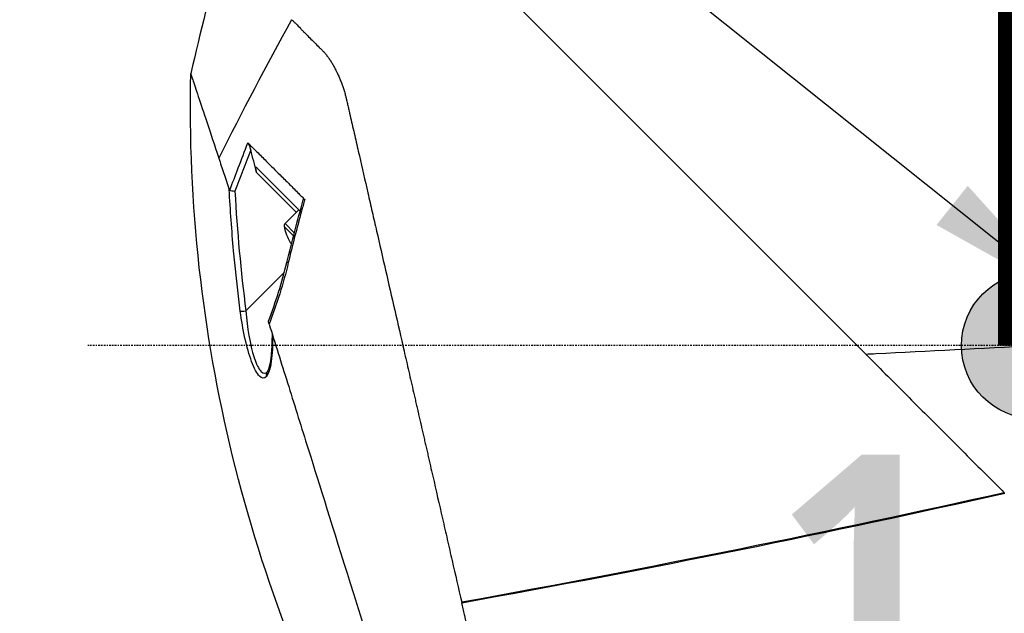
# Model space of a CAD drawing. Header units: millimetres. Extents: x 0 to 4378, y 0 to 2376.
# Tile 59 of 256: x 1455 to 1535, y 789 to 837. Entities that reach past the tile are written whole.
import ezdxf

# ---------------------------------------------------------------- set-up
doc = ezdxf.new("R2010")
doc.units = ezdxf.units.MM
doc.header["$LTSCALE"] = 0.2
doc.linetypes.add('CENTER2', pattern=[1.125, 0.75, -0.125, 0.125, -0.125])
for name, color, linetype in [('02_Center Line', 1, 'CENTER2'), ('07_Special Line2', 76, 'Continuous'), ('12_Before Rev.Num.', 5, 'Continuous')]:
    doc.layers.add(name, color=color, linetype=linetype)
doc.layers.add('14_Mark', color=7, linetype='Continuous', true_color=0xe03c31)
doc.styles.add('Rainbow-5.0 Style', font='malgunsl.ttf')
doc.dimstyles.new('Rainbow-5.0 Style', dxfattribs={"dimtxt": 4, "dimasz": 2.5, "dimexe": 1, "dimexo": 1, "dimgap": 1, "dimtad": 1, "dimdsep": 46, "dimtxsty": 'Rainbow-5.0 Style', "dimcen": 0, "dimclrd": 251, "dimclre": 251, "dimclrt": 7, "dimazin": 3, "dimtp": 0.1, "dimtm": 0.1, "dimtfac": 0.61, "dimtmove": 0, "dimatfit": 3, "dimfxl": 1, "dimlwd": -1, "dimlwe": -1, "dimarcsym": 1})

# ---------------------------------------------------------------- blocks, each defined once
blk = doc.blocks.new('Blk$A21N0-7P24L')
for p, q in [((-210.4, 219.934), (-165.262, 174.796)), ((-210.838, 200.683), (-210.838, 200.683)), ((-210.614, 200.459), (-210.614, 200.459)), ((-209.694, 199.53), (-209.694, 199.53)), ((-209.39, 199.144), (-209.39, 199.145)), ((-209.093, 198.689), (-209.093, 198.689)), ((-208.434, 197.369), (-208.434, 197.369)), ((-208.172, 196.679), (-208.172, 196.679)), ((-211.699, 186.533), (-215.288, 190.122)), ((-212.013, 186.452), (-215.27, 189.71)), ((-211.442, 187.057), (-211.442, 187.057)), ((-212.94, 185.525), (-211.815, 186.65)), ((-211.61, 186.444), (-211.61, 186.445)), ((-212.247, 184.497), (-213.016, 185.265)), ((-212.177, 184.762), (-212.94, 185.525)), ((-212.153, 184.403), (-212.154, 184.404)), ((-212.084, 184.669), (-212.085, 184.67)), ((-212.413, 183.853), (-212.522, 183.963)), ((-212.318, 183.758), (-212.319, 183.759)), ((-205.094, 183.464), (-205.094, 183.464)), ((-212.995, 181.51), (-216.154, 178.351)), ((-212.824, 181.681), (-212.824, 181.681)), ((-214.194, 173.574), (-214.194, 173.573)), ((-157.445, 162.576), (-157.445, 162.576)), ((-156.194, 162.853), (-156.194, 162.853)), ((-156.133, 162.914), (-156.133, 162.914)), ((-159.741, 162.072), (-159.741, 162.072)), ((-159.055, 162.221), (-159.055, 162.222)), ((-198.437, 154.425), (-198.43, 154.389)), ((-197.832, 154.534), (-197.832, 154.535)), ((-197.824, 154.498), (-197.824, 154.499))]:
    blk.add_line(p, q)
for centre, radius, start, end in [((-212.742, 185.327), 0.28, 135, 192.73077), ((-208.138, 186.367), 5, 192.73077, 208.7398)]:
    blk.add_arc(centre, radius, start, end)
for centre, major_axis, ratio, start_param, end_param in [((-6.182, 218.801), (-167.581, -205.622), 0.703378, 5.278577, 5.321535), ((-40.871, 186.456), (176.535, 171.174), 0.597445, 2.04441, 2.101048), ((-217.029, 188.188), (-0.505, 0.08), 0.055466, 0.472566, 1.530669), ((-212.306, 182.199), (-0.486, 0.116), 0.059422, 5.575557, 6.28319), ((-216.129, 178.376), (-0.496, -0.065), 0.042605, 0.215472, 1.515484), ((-214, 173.035), (-0.377, 0.328), 0.947875, 0.000038, 0.928645)]:
    blk.add_ellipse(centre, major_axis=major_axis, ratio=ratio, start_param=start_param, end_param=end_param)
for points, knots in [([(-212.399, 202.243), (-212.338, 202.193), (-212.277, 202.138), (-212.155, 202.024), (-212.095, 201.964), (-211.914, 201.78), (-211.793, 201.65), (-211.609, 201.456), (-211.546, 201.392), (-211.468, 201.313), (-211.452, 201.297), (-211.42, 201.265), (-211.404, 201.249), (-211.357, 201.202), (-211.325, 201.17), (-211.166, 201.011), (-211.037, 200.882), (-210.779, 200.624), (-210.649, 200.494), (-210.388, 200.232), (-210.257, 200.101), (-210.059, 199.903), (-209.993, 199.836), (-209.894, 199.737), (-209.861, 199.704), (-209.819, 199.662), (-209.811, 199.654), (-209.794, 199.637), (-209.786, 199.629), (-209.761, 199.603), (-209.745, 199.586), (-209.665, 199.498), (-209.603, 199.425), (-209.482, 199.271), (-209.423, 199.192), (-209.309, 199.029), (-209.253, 198.945), (-209.144, 198.774), (-209.091, 198.686), (-208.987, 198.507), (-208.936, 198.417), (-208.837, 198.232), (-208.788, 198.138), (-208.693, 197.947), (-208.647, 197.85), (-208.556, 197.653), (-208.512, 197.554), (-208.426, 197.352), (-208.384, 197.249), (-208.302, 197.041), (-208.263, 196.936), (-208.186, 196.722), (-208.15, 196.613), (-208.079, 196.393), (-208.045, 196.281), (-207.998, 196.11), (-207.983, 196.052), (-207.961, 195.965), (-207.953, 195.936), (-207.943, 195.892), (-207.939, 195.877), (-207.932, 195.847), (-207.929, 195.833), (-207.922, 195.803), (-207.919, 195.788), (-207.912, 195.758), (-207.909, 195.744), (-207.898, 195.699), (-207.892, 195.669), (-207.871, 195.58), (-207.858, 195.52), (-207.817, 195.342), (-207.789, 195.222), (-207.735, 194.983), (-207.707, 194.863), (-207.624, 194.503), (-207.569, 194.262), (-207.402, 193.535), (-207.29, 193.047), (-207.065, 192.062), (-206.951, 191.566), (-206.607, 190.067), (-206.374, 189.051), (-206.02, 187.507), (-205.902, 186.989), (-205.663, 185.946), (-205.542, 185.42), (-205.179, 183.835), (-204.933, 182.764), (-204.437, 180.599), (-204.186, 179.505), (-203.68, 177.295), (-203.424, 176.179), (-203.102, 174.774), (-203.037, 174.492), (-202.908, 173.928), (-202.843, 173.646), (-202.713, 173.08), (-202.648, 172.796), (-202.518, 172.228), (-202.453, 171.944), (-202.371, 171.588), (-202.355, 171.517), (-202.322, 171.374), (-202.306, 171.303), (-202.257, 171.089), (-202.224, 170.947), (-202.175, 170.733), (-202.159, 170.661), (-202.126, 170.518), (-202.11, 170.447), (-202.077, 170.304), (-202.06, 170.233), (-202.036, 170.125), (-202.028, 170.09), (-202.011, 170.018), (-202.003, 169.982), (-201.962, 169.803), (-201.929, 169.66), (-201.88, 169.445), (-201.863, 169.374), (-201.831, 169.23), (-201.814, 169.159), (-201.789, 169.051), (-201.781, 169.015), (-201.765, 168.943), (-201.757, 168.908), (-201.732, 168.8), (-201.715, 168.728), (-201.683, 168.585), (-201.666, 168.513), (-201.633, 168.369), (-201.617, 168.298), (-201.584, 168.154), (-201.567, 168.082), (-201.534, 167.939), (-201.518, 167.866), (-201.468, 167.651), (-201.435, 167.507), (-201.386, 167.291), (-201.369, 167.219), (-201.336, 167.075), (-201.32, 167.003), (-201.27, 166.787), (-201.237, 166.643), (-201.171, 166.355), (-201.138, 166.211), (-201.072, 165.922), (-201.039, 165.778), (-200.94, 165.345), (-200.874, 165.057), (-200.543, 163.613), (-200.278, 162.457), (-199.881, 160.725), (-199.749, 160.148), (-199.485, 158.996), (-199.353, 158.421), (-198.959, 156.7), (-198.697, 155.558), (-198.437, 154.425)], [0, 0, 0, 0, 0.0078125, 0.0078125, 0.015625, 0.015625, 0.03125, 0.03125, 0.0390625, 0.0390625, 0.0410156, 0.0410156, 0.0429687, 0.0429687, 0.046875, 0.046875, 0.0625, 0.0625, 0.078125, 0.078125, 0.09375, 0.09375, 0.1015625, 0.1015625, 0.1054688, 0.1054688, 0.1064453, 0.1064453, 0.1074219, 0.1074219, 0.109375, 0.109375, 0.1171875, 0.1171875, 0.125, 0.125, 0.1328125, 0.1328125, 0.140625, 0.140625, 0.1484375, 0.1484375, 0.15625, 0.15625, 0.1640625, 0.1640625, 0.171875, 0.171875, 0.1796875, 0.1796875, 0.1875, 0.1875, 0.1953125, 0.1953125, 0.203125, 0.203125, 0.2070312, 0.2070312, 0.2089844, 0.2089844, 0.2099609, 0.2099609, 0.2109375, 0.2109375, 0.2119141, 0.2119141, 0.2128906, 0.2128906, 0.2148437, 0.2148437, 0.21875, 0.21875, 0.2265625, 0.2265625, 0.234375, 0.234375, 0.25, 0.25, 0.28125, 0.28125, 0.3125, 0.3125, 0.375, 0.375, 0.40625, 0.40625, 0.4375, 0.4375, 0.5, 0.5, 0.5625, 0.5625, 0.625, 0.625, 0.640625, 0.640625, 0.65625, 0.65625, 0.671875, 0.671875, 0.6875, 0.6875, 0.6914062, 0.6914062, 0.6953125, 0.6953125, 0.703125, 0.703125, 0.7070312, 0.7070312, 0.7109375, 0.7109375, 0.7148438, 0.7148438, 0.7167969, 0.7167969, 0.71875, 0.71875, 0.7265625, 0.7265625, 0.7304688, 0.7304688, 0.734375, 0.734375, 0.7363281, 0.7363281, 0.7382813, 0.7382813, 0.7421875, 0.7421875, 0.7460938, 0.7460938, 0.75, 0.75, 0.7539062, 0.7539062, 0.7578125, 0.7578125, 0.765625, 0.765625, 0.7695312, 0.7695312, 0.7734375, 0.7734375, 0.78125, 0.78125, 0.7890625, 0.7890625, 0.796875, 0.796875, 0.8125, 0.8125, 0.875, 0.875, 0.90625, 0.90625, 0.9375, 0.9375, 1, 1, 1, 1]), ([(-212.541, 151.435), (-216.311, 161.18), (-218.831, 171.501), (-220.562, 187.172), (-220.798, 192.507), (-220.683, 197.823)], [0, 0, 0, 0, 3.134733, 3.134733, 4.729876, 4.729876, 4.729876, 4.729876]), ([(-220.683, 197.823), (-220.684, 197.826), (-220.622, 197.641), (-220.408, 196.994), (-220.256, 196.537), (-219.669, 194.766), (-219.1, 193.052), (-218.377, 190.872)], [0, 0, 0, 0, 0.25, 0.25, 0.5, 0.5, 1, 1, 1, 1]), ([(-217.481, 188.247), (-217.244, 188.857), (-217.008, 189.467), (-216.775, 190.078), (-216.513, 190.762), (-216.254, 191.447), (-215.997, 192.132)], [0.0000002, 0.0000002, 0.0000002, 0.0000002, 0.471793, 0.471793, 0.471793, 1, 1, 1, 1]), ([(-215.997, 192.132), (-215.86, 191.997), (-215.722, 191.86), (-215.444, 191.586), (-215.303, 191.446), (-214.905, 191.051), (-214.646, 190.793), (-214.235, 190.385), (-214.081, 190.232), (-213.734, 189.886), (-213.539, 189.693), (-213.094, 189.249), (-212.835, 188.993), (-212.32, 188.478), (-212.067, 188.225), (-211.812, 187.97)], [0.000007, 0.000007, 0.000007, 0.000007, 0.111331, 0.111331, 0.223129, 0.223129, 0.421622, 0.421622, 0.538365, 0.538365, 0.683579, 0.683579, 0.871704, 0.871704, 1.046373, 1.046373, 1.046373, 1.046373]), ([(-215.997, 192.132), (-215.988, 192.123), (-215.978, 192.111), (-215.958, 192.081), (-215.947, 192.063), (-215.912, 191.996), (-215.888, 191.94), (-215.833, 191.796), (-215.801, 191.693), (-215.767, 191.571), (-215.764, 191.561), (-215.762, 191.55)], [0.00000019, 0.00000019, 0.00000019, 0.00000019, 0.00753103, 0.00753103, 0.01580641, 0.01580641, 0.03499197, 0.03499197, 0.0637164, 0.0637164, 0.06629362, 0.06629362, 0.06629362, 0.06629362]), ([(-218.377, 190.872), (-218.245, 190.472), (-218.108, 190.06), (-217.895, 189.417), (-217.823, 189.201), (-217.676, 188.757), (-217.601, 188.531), (-217.525, 188.302)], [-0.4477477, -0.4477477, -0.4477477, -0.4477477, -0.2234263, -0.2234263, -0.1115148, -0.1115148, -0.000024, -0.000024, -0.000024, -0.000024]), ([(-215.27, 189.71), (-215.352, 190.017), (-215.433, 190.323), (-215.597, 190.937), (-215.679, 191.244), (-215.762, 191.55)], [0, 0, 0, 0, 0.0953832, 0.0953832, 0.1907592, 0.1907592, 0.1907592, 0.1907592]), ([(-215.27, 189.71), (-215.283, 189.76), (-215.296, 189.811), (-215.316, 189.908), (-215.325, 189.957), (-215.334, 190.029), (-215.337, 190.058), (-215.336, 190.096), (-215.334, 190.108), (-215.33, 190.126), (-215.326, 190.131), (-215.318, 190.138), (-215.312, 190.138), (-215.303, 190.134), (-215.3, 190.132), (-215.295, 190.129), (-215.294, 190.128), (-215.291, 190.125), (-215.289, 190.124), (-215.288, 190.122)], [-0.06082132, -0.06082132, -0.06082132, -0.06082132, -0.04538022, -0.04538022, -0.03077744, -0.03077744, -0.02105638, -0.02105638, -0.01533824, -0.01533824, -0.01042443, -0.01042443, -0.00480924, -0.00480924, -0.00237696, -0.00237696, -0.0011452, -0.0011452, -0.00000398, -0.00000398, -0.00000398, -0.00000398]), ([(-216.613, 178.308), (-216.656, 178.639), (-216.698, 178.969), (-216.738, 179.3), (-216.9, 180.622), (-217.041, 181.947), (-217.161, 183.274), (-217.313, 184.947), (-217.433, 186.624), (-217.525, 188.302)], [0, 0, 0, 0, 0.099522, 0.099522, 0.099522, 0.497704, 0.497704, 0.497704, 1, 1, 1, 1]), ([(-217.525, 188.302), (-217.523, 188.298), (-217.522, 188.295), (-217.52, 188.288), (-217.518, 188.285), (-217.513, 188.275), (-217.51, 188.269), (-217.499, 188.256), (-217.49, 188.249), (-217.481, 188.247)], [0.00001213, 0.00001213, 0.00001213, 0.00001213, 0.00167312, 0.00167312, 0.00359215, 0.00359215, 0.00716781, 0.00716781, 0.01363305, 0.01363305, 0.01363305, 0.01363305]), ([(-211.812, 187.97), (-211.731, 187.889), (-211.65, 187.808), (-211.488, 187.646), (-211.407, 187.564), (-211.325, 187.482)], [0.0000669, 0.0000669, 0.0000669, 0.0000669, 0.0530551, 0.0530551, 0.1062437, 0.1062437, 0.1062437, 0.1062437]), ([(-211.325, 187.482), (-211.413, 187.162), (-211.502, 186.841), (-211.589, 186.52), (-211.971, 185.121), (-212.342, 183.718), (-212.672, 182.305)], [0, 0, 0, 0, 0.186533, 0.186533, 0.186533, 1, 1, 1, 1]), ([(-211.445, 187.451), (-211.441, 187.463), (-211.438, 187.472), (-211.425, 187.5), (-211.413, 187.512), (-211.388, 187.519), (-211.376, 187.518), (-211.35, 187.505), (-211.338, 187.495), (-211.325, 187.482)], [0.13791078, 0.13791078, 0.13791078, 0.13791078, 0.14647741, 0.14647741, 0.16550238, 0.16550238, 0.17924342, 0.17924342, 0.19225821, 0.19225821, 0.19225821, 0.19225821]), ([(-214.475, 172.945), (-214.634, 172.762), (-214.831, 172.769), (-215.043, 172.988), (-215.255, 173.207), (-215.48, 173.634), (-215.686, 174.188), (-216.098, 175.295), (-216.418, 176.812), (-216.613, 178.308)], [0, 0, 0, 0, 0.249984, 0.249984, 0.249984, 0.499995, 0.499995, 0.499995, 1, 1, 1, 1]), ([(-216.154, 178.351), (-216.044, 176.974), (-215.819, 175.567), (-215.479, 174.519), (-215.475, 174.508), (-215.472, 174.496), (-215.468, 174.485), (-215.3, 173.977), (-215.109, 173.582), (-214.92, 173.382), (-214.917, 173.38), (-214.915, 173.377), (-214.913, 173.375), (-214.722, 173.177), (-214.535, 173.182), (-214.378, 173.363)], [0, 0, 0, 0, 0.5, 0.5, 0.5, 0.505523, 0.505523, 0.505523, 0.75, 0.75, 0.75, 0.752858, 0.752858, 0.752858, 1, 1, 1, 1]), ([(-214.244, 177.252), (-214.259, 177.3), (-214.273, 177.345), (-214.289, 177.402), (-214.293, 177.419), (-214.3, 177.448), (-214.302, 177.459), (-214.303, 177.468)], [-0.03456122, -0.03456122, -0.03456122, -0.03456122, -0.01736204, -0.01736204, -0.0086484, -0.0086484, -0.00000795, -0.00000795, -0.00000795, -0.00000795]), ([(-214.244, 177.252), (-213.759, 175.701), (-213.254, 174.089), (-212.219, 170.78), (-211.687, 169.083), (-210.347, 164.799), (-209.22, 161.199), (-206.458, 152.375), (-204.904, 147.409), (-203.004, 141.338), (-202.661, 140.244), (-201.66, 137.045), (-201.034, 135.046), (-200.164, 132.266), (-199.88, 131.358), (-199.11, 128.899), (-198.663, 127.468), (-197.68, 124.328), (-197.221, 122.861), (-196.821, 121.584), (-196.75, 121.357), (-196.596, 120.865), (-196.521, 120.625), (-196.445, 120.381), (-196.425, 120.318), (-196.404, 120.252), (-196.399, 120.235), (-196.393, 120.217), (-196.391, 120.212), (-196.39, 120.207), (-196.389, 120.206), (-196.389, 120.204), (-196.389, 120.204), (-196.389, 120.203), (-196.389, 120.203), (-196.389, 120.203)], [0.000001, 0.000001, 0.000001, 0.000001, 0.555466, 0.555466, 1.111184, 1.111184, 1.936787, 1.936787, 2.777332, 2.777332, 2.967666, 2.967666, 3.350044, 3.350044, 3.548478, 3.548478, 3.916434, 3.916434, 4.465429, 4.465429, 4.602251, 4.602251, 4.804339, 4.804339, 4.905093, 4.905093, 4.955375, 4.955375, 4.980576, 4.980576, 4.993199, 4.993199, 4.999517, 4.999517, 5.005778, 5.005778, 5.005778, 5.005778]), ([(-214.378, 173.363), (-214.365, 173.377), (-214.329, 173.431), (-214.252, 173.615), (-214.211, 173.75), (-214.125, 174.132), (-214.083, 174.404), (-214.012, 175.111), (-213.989, 175.577), (-213.982, 176.184), (-213.982, 176.298), (-213.982, 176.414)], [0, 0, 0, 0, 0.0845366, 0.0845366, 0.1767246, 0.1767246, 0.3043336, 0.3043336, 0.4779789, 0.4779789, 0.5175297, 0.5175297, 0.5175297, 0.5175297]), ([(-165.262, 174.796), (-165.229, 174.763), (-165.196, 174.73), (-165.163, 174.696), (-164.877, 174.41), (-164.59, 174.123), (-164.302, 173.836), (-163.153, 172.687), (-161.996, 171.53), (-160.837, 170.37), (-160.257, 169.79), (-159.676, 169.21), (-159.096, 168.629), (-158.515, 168.048), (-157.934, 167.468), (-157.354, 166.887), (-156.193, 165.727), (-155.034, 164.567), (-153.882, 163.415)], [0.7950335, 0.7950335, 0.7950335, 0.7950335, 0.7968446, 0.7968446, 0.7968446, 0.8124704, 0.8124704, 0.8124704, 0.8749847, 0.8749847, 0.8749847, 0.9062346, 0.9062346, 0.9062346, 0.9374841, 0.9374841, 0.9374841, 1, 1, 1, 1]), ([(-189.773, 116.645), (-189.773, 116.645), (-189.773, 116.645), (-189.773, 116.645), (-189.773, 116.645), (-189.773, 116.645), (-189.773, 116.645), (-189.773, 116.645), (-189.773, 116.645), (-189.773, 116.646), (-189.773, 116.646), (-189.774, 116.647), (-189.774, 116.648), (-189.774, 116.65), (-189.775, 116.653), (-189.776, 116.657), (-189.778, 116.664), (-189.78, 116.676), (-189.784, 116.691), (-189.791, 116.721), (-189.801, 116.766), (-189.815, 116.825), (-189.828, 116.884), (-189.845, 116.958), (-189.866, 117.047), (-189.876, 117.091), (-189.887, 117.139), (-189.898, 117.19), (-189.904, 117.215), (-189.91, 117.241), (-189.916, 117.268), (-189.923, 117.296), (-189.929, 117.325), (-189.936, 117.354), (-189.963, 117.471), (-189.993, 117.602), (-190.026, 117.747), (-190.059, 117.892), (-190.096, 118.051), (-190.136, 118.224), (-190.175, 118.397), (-190.218, 118.584), (-190.264, 118.784), (-190.286, 118.88), (-190.308, 118.978), (-190.332, 119.08), (-190.333, 119.085), (-190.334, 119.09), (-190.335, 119.095), (-190.36, 119.201), (-190.385, 119.312), (-190.411, 119.426), (-190.463, 119.653), (-190.518, 119.894), (-190.577, 120.148), (-190.635, 120.402), (-190.696, 120.669), (-190.761, 120.95), (-190.825, 121.23), (-190.892, 121.524), (-190.963, 121.83), (-191.033, 122.137), (-191.106, 122.456), (-191.182, 122.788), (-191.258, 123.12), (-191.338, 123.465), (-191.42, 123.822), (-191.501, 124.179), (-191.586, 124.549), (-191.674, 124.931), (-191.757, 125.291), (-191.842, 125.661), (-191.929, 126.043), (-191.934, 126.066), (-191.94, 126.089), (-191.945, 126.112), (-192.038, 126.518), (-192.134, 126.936), (-192.232, 127.364), (-192.331, 127.793), (-192.432, 128.232), (-192.535, 128.683), (-192.638, 129.133), (-192.744, 129.594), (-192.852, 130.065), (-192.96, 130.536), (-193.07, 131.017), (-193.183, 131.508), (-193.295, 131.999), (-193.41, 132.499), (-193.527, 133.008), (-193.644, 133.517), (-193.762, 134.036), (-193.883, 134.563), (-194.004, 135.089), (-194.127, 135.625), (-194.251, 136.168), (-194.302, 136.39), (-194.353, 136.613), (-194.405, 136.837), (-194.479, 137.163), (-194.555, 137.491), (-194.631, 137.822), (-194.759, 138.382), (-194.889, 138.948), (-195.02, 139.522), (-195.152, 140.096), (-195.285, 140.676), (-195.42, 141.264), (-195.554, 141.851), (-195.69, 142.445), (-195.828, 143.045), (-195.965, 143.645), (-196.104, 144.252), (-196.245, 144.863), (-196.28, 145.016), (-196.315, 145.17), (-196.35, 145.323), (-196.368, 145.4), (-196.385, 145.477), (-196.403, 145.554), (-196.421, 145.631), (-196.438, 145.708), (-196.456, 145.785), (-196.527, 146.094), (-196.598, 146.404), (-196.669, 146.715), (-196.812, 147.338), (-196.956, 147.965), (-197.1, 148.597), (-197.227, 149.148), (-197.354, 149.703), (-197.482, 150.261), (-197.501, 150.342), (-197.519, 150.423), (-197.538, 150.505), (-197.685, 151.146), (-197.832, 151.789), (-197.981, 152.436), (-197.99, 152.477), (-198, 152.518), (-198.009, 152.558), (-198.014, 152.578), (-198.018, 152.598), (-198.023, 152.619), (-198.028, 152.639), (-198.032, 152.659), (-198.037, 152.68), (-198.039, 152.69), (-198.041, 152.7), (-198.044, 152.71), (-198.046, 152.72), (-198.048, 152.73), (-198.051, 152.74), (-198.055, 152.761), (-198.06, 152.781), (-198.065, 152.801), (-198.074, 152.842), (-198.083, 152.882), (-198.093, 152.923), (-198.111, 153.004), (-198.13, 153.085), (-198.149, 153.167), (-198.158, 153.207), (-198.167, 153.248), (-198.176, 153.288), (-198.178, 153.294), (-198.179, 153.299), (-198.18, 153.304), (-198.181, 153.309), (-198.182, 153.314), (-198.183, 153.319), (-198.185, 153.324), (-198.186, 153.329), (-198.187, 153.334), (-198.188, 153.339), (-198.189, 153.344), (-198.19, 153.35), (-198.195, 153.37), (-198.2, 153.39), (-198.204, 153.411), (-198.242, 153.573), (-198.279, 153.736), (-198.317, 153.899), (-198.335, 153.981), (-198.354, 154.062), (-198.373, 154.144), (-198.382, 154.185), (-198.391, 154.226), (-198.401, 154.267), (-198.405, 154.287), (-198.41, 154.307), (-198.415, 154.328), (-198.416, 154.333), (-198.417, 154.338), (-198.418, 154.343), (-198.42, 154.348), (-198.421, 154.353), (-198.422, 154.358), (-198.424, 154.369), (-198.427, 154.379), (-198.429, 154.39)], [0, 0, 0, 0, 0.0005963, 0.0005963, 0.0005963, 0.0015724, 0.0015724, 0.0015724, 0.0035245, 0.0035245, 0.0035245, 0.0074292, 0.0074292, 0.0074292, 0.0152399, 0.0152399, 0.0152399, 0.0308654, 0.0308654, 0.0308654, 0.0621288, 0.0621288, 0.0621288, 0.0933992, 0.0933992, 0.0933992, 0.1090335, 0.1090335, 0.1090335, 0.1166885, 0.1166885, 0.1166885, 0.1246658, 0.1246658, 0.1246658, 0.1559283, 0.1559283, 0.1559283, 0.1871896, 0.1871896, 0.1871896, 0.2184505, 0.2184505, 0.2184505, 0.2333769, 0.2333769, 0.2333769, 0.2340811, 0.2340811, 0.2340811, 0.2497117, 0.2497117, 0.2497117, 0.2809731, 0.2809731, 0.2809731, 0.3122348, 0.3122348, 0.3122348, 0.3434966, 0.3434966, 0.3434966, 0.3747587, 0.3747587, 0.3747587, 0.406021, 0.406021, 0.406021, 0.4372835, 0.4372835, 0.4372835, 0.4667538, 0.4667538, 0.4667538, 0.4685462, 0.4685462, 0.4685462, 0.4998091, 0.4998091, 0.4998091, 0.531072, 0.531072, 0.531072, 0.5623347, 0.5623347, 0.5623347, 0.593597, 0.593597, 0.593597, 0.6248589, 0.6248589, 0.6248589, 0.65612, 0.65612, 0.65612, 0.6873803, 0.6873803, 0.6873803, 0.7001308, 0.7001308, 0.7001308, 0.7186399, 0.7186399, 0.7186399, 0.7499004, 0.7499004, 0.7499004, 0.7811618, 0.7811618, 0.7811618, 0.8124241, 0.8124241, 0.8124241, 0.8436869, 0.8436869, 0.8436869, 0.8515027, 0.8515027, 0.8515027, 0.8554106, 0.8554106, 0.8554106, 0.8593185, 0.8593185, 0.8593185, 0.8749502, 0.8749502, 0.8749502, 0.9062138, 0.9062138, 0.9062138, 0.9335077, 0.9335077, 0.9335077, 0.9374796, 0.9374796, 0.9374796, 0.9688186, 0.9688186, 0.9688186, 0.9707759, 0.9707759, 0.9707759, 0.9717542, 0.9717542, 0.9717542, 0.9727324, 0.9727324, 0.9727324, 0.9732214, 0.9732214, 0.9732214, 0.9737104, 0.9737104, 0.9737104, 0.9746882, 0.9746882, 0.9746882, 0.9766431, 0.9766431, 0.9766431, 0.9805498, 0.9805498, 0.9805498, 0.9825014, 0.9825014, 0.9825014, 0.9827453, 0.9827453, 0.9827453, 0.9829892, 0.9829892, 0.9829892, 0.983233, 0.983233, 0.983233, 0.9834768, 0.9834768, 0.9834768, 0.9844519, 0.9844519, 0.9844519, 0.9922393, 0.9922393, 0.9922393, 0.9961233, 0.9961233, 0.9961233, 0.9980626, 0.9980626, 0.9980626, 0.9990316, 0.9990316, 0.9990316, 0.9992737, 0.9992737, 0.9992737, 0.9995158, 0.9995158, 0.9995158, 1, 1, 1, 1])]:
    blk.add_open_spline(points, degree=3, knots=knots)
for points in [[(-215.762, 191.55), (-216.186, 190.419), (-216.617, 189.29), (-217.054, 188.164)], [(-217.054, 188.164), (-216.871, 184.882), (-216.579, 181.611), (-216.154, 178.351)], [(-212.793, 182.314), (-212.384, 184.037), (-211.92, 185.746), (-211.445, 187.451)], [(-214.301, 177.487), (-213.71, 179.049), (-213.182, 180.675), (-212.793, 182.314)], [(-212.672, 182.305), (-213.077, 180.572), (-213.622, 178.897), (-214.244, 177.252)], [(-214.303, 177.468), (-214.304, 177.474), (-214.303, 177.48), (-214.301, 177.487)], [(-213.955, 176.328), (-213.948, 174.735), (-214.098, 173.379), (-214.475, 172.945)], [(-164.423, 174.84), (-160.154, 175.06), (-155.777, 175.28), (-151.4, 175.5)], [(-165.262, 174.796), (-164.983, 174.811), (-164.703, 174.825), (-164.423, 174.84)], [(-153.882, 163.415), (-167.99, 160.26), (-182.859, 157.245), (-198.437, 154.425)], [(-198.429, 154.39), (-182.897, 157.177), (-168.019, 160.192), (-153.845, 163.378)]]:
    blk.add_open_spline(points, degree=3)
at = {"layer": '02_Center Line'}
blk.add_line((69.77, 175.5), (-229.128, 175.5), dxfattribs=at)
blk = doc.blocks.new('A$Cf3c49088')
at = {"layer": '14_Mark'}
h = blk.add_hatch(color=256, dxfattribs=at)
h.dxf.hatch_style = 1
h.paths.add_polyline_path([(5, 0, 1), (-5, 0, 1)])
at = {"layer": '07_Special Line2', "const_width": 5}
blk.add_lwpolyline([(34.9, 0), (0, 0)], dxfattribs=at)
at = {"layer": '12_Before Rev.Num.', "const_width": 5}
blk.add_lwpolyline([(0, 34.9), (0, 0)], dxfattribs=at)
at = {"layer": '14_Mark'}
blk.add_circle((0, 0), 5, dxfattribs=at)
at = {"layer": '14_Mark', "insert": (-17.839, -15.459), "char_height": 16, "attachment_point": 4, "style": 'Rainbow-5.0 Style'}
blk.add_mtext('{\\fMalgun Gothic Semilight|b1|i0|c129|p50;1}', dxfattribs=at)

msp = doc.modelspace()

# ---------------------------------------------------------------- block references
msp.add_blockref('Blk$A21N0-7P24L', (1689.338, 635.188))
at = {"xscale": 1.2, "yscale": 1.2, "zscale": 1.2}
msp.add_blockref('A$Cf3c49088', (1537.939, 810.688), dxfattribs=at)

# ---------------------------------------------------------------- leaders
at = {"annotation_type": 0, "has_hookline": 1, "hookline_direction": 1, "text_width": 145.327}
msp.add_leader([(1540.939, 814.388), (1415.946, 914.219), (1403.446, 914.219)], dimstyle='Rainbow-5.0 Style', override={"dimscale": 5, "dimgap": 1, "dimtad": 1}, dxfattribs=at)

doc.saveas('drawing.dxf')
